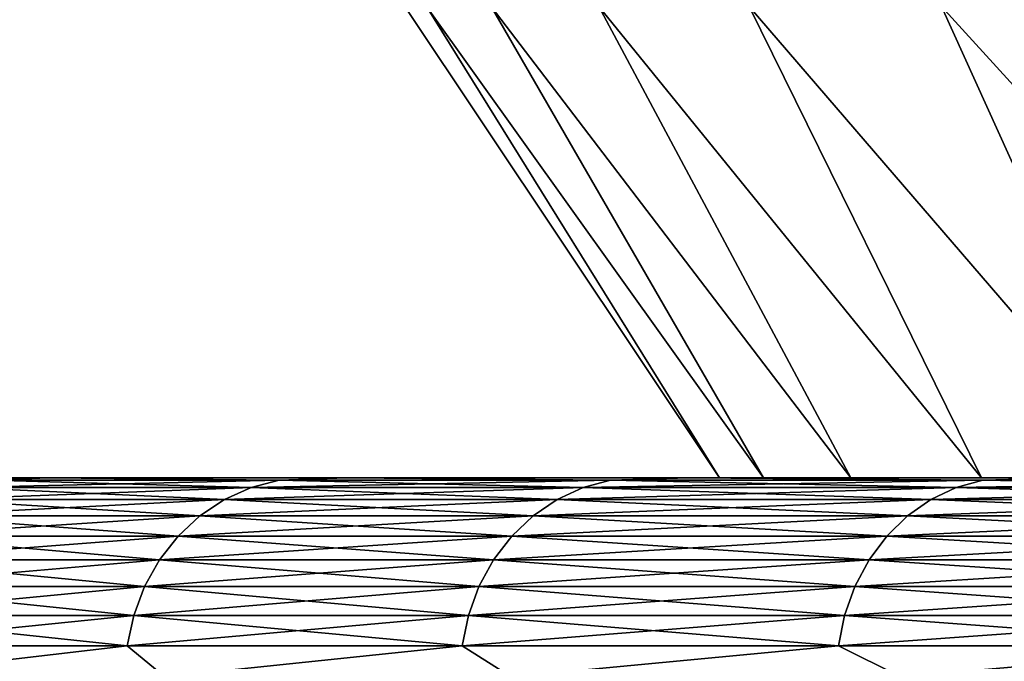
# Model space of a CAD drawing. Header units: metres. Extents: x -105 to 105, y -72 to 59.
# Tile 133 of 256: x -21.467 to -19.97, y -48.629 to -47.654. Entities that reach past the tile are written whole.
import ezdxf

# ---------------------------------------------------------------- set-up
doc = ezdxf.new("R2010")
doc.units = ezdxf.units.M
doc.layers.add('solid_509431_AD150_SW0001', color=7, linetype='CONTINUOUS')

msp = doc.modelspace()

# ---------------------------------------------------------------- linework, layer by layer
at = {"layer": 'solid_509431_AD150_SW0001'}
for points in [[(-20.881865, -47.633389, -6.25), (-20.403221, -48.349998, -6.83289), (-20.403221, -48.349998, -5.66711)], [(-20.881865, -47.633389, -6.25), (-20.849014, -47.633389, -7.420856), (-20.403221, -48.349998, -6.83289)], [(-20.849014, -47.633389, -5.079144), (-20.881865, -47.633389, -6.25), (-20.403221, -48.349998, -5.66711)], [(-20.849014, -47.633389, -7.420856), (-20.336672, -48.349998, -7.996703), (-20.403221, -48.349998, -6.83289)], [(-20.849014, -47.633389, -7.420856), (-20.750565, -47.633389, -8.588027), (-20.336672, -48.349998, -7.996703)], [(-20.849014, -47.633389, -5.079144), (-20.403221, -48.349998, -5.66711), (-20.336672, -48.349998, -4.503297)], [(-20.750565, -47.633389, -3.911973), (-20.849014, -47.633389, -5.079144), (-20.336672, -48.349998, -4.503297)], [(-20.750565, -47.633389, -8.588027), (-20.203783, -48.349998, -9.154882), (-20.336672, -48.349998, -7.996703)], [(-20.750565, -47.633389, -8.588027), (-20.586824, -47.633389, -9.747842), (-20.203783, -48.349998, -9.154882)], [(-20.750565, -47.633389, -3.911973), (-20.336672, -48.349998, -4.503297), (-20.203783, -48.349998, -3.345118)], [(-20.586824, -47.633389, -2.752158), (-20.750565, -47.633389, -3.911973), (-20.203783, -48.349998, -3.345118)], [(-20.586824, -47.633389, -9.747842), (-20.005001, -48.349998, -10.303526), (-20.203783, -48.349998, -9.154882)], [(-20.586824, -47.633389, -9.747842), (-20.358313, -47.633389, -10.896652), (-20.005001, -48.349998, -10.303526)], [(-20.586824, -47.633389, -2.752158), (-20.203783, -48.349998, -3.345118), (-20.005001, -48.349998, -2.196474)], [(-20.358313, -47.633389, -1.603348), (-20.586824, -47.633389, -2.752158), (-20.005001, -48.349998, -2.196474)], [(-20.358313, -47.633389, -10.896652), (-19.740957, -48.349998, -11.439003), (-20.005001, -48.349998, -10.303526)], [(-20.358313, -47.633389, -10.896652), (-20.065746, -47.633389, -12.030842), (-19.740957, -48.349998, -11.439003)], [(-20.358313, -47.633389, -1.603348), (-20.005001, -48.349998, -2.196474), (-19.740957, -48.349998, -1.060997)], [(-20.065746, -47.633389, -0.469158), (-20.358313, -47.633389, -1.603348), (-19.740957, -48.349998, -1.060997)], [(-20.065746, -47.633389, -12.030842), (-19.412535, -48.349998, -12.557506), (-19.740957, -48.349998, -11.439003)], [(-20.065746, -47.633389, -12.030842), (-19.710045, -47.633389, -13.146843), (-19.412535, -48.349998, -12.557506)], [(-20.065746, -47.633389, -0.469158), (-19.740957, -48.349998, -1.060997), (-19.412535, -48.349998, 0.057506)], [(-19.710045, -47.633389, 0.646843), (-20.065746, -47.633389, -0.469158), (-19.412535, -48.349998, 0.057506)], [(-20.403221, -48.349998, -6.83289), (-22.661766, -48.349998, -7.520773), (-22.697371, -48.349998, -6.25)], [(-20.403221, -48.349998, -5.66711), (-22.697371, -48.349998, -6.25), (-22.661766, -48.349998, -4.979227)], [(-20.403221, -48.349998, -5.66711), (-20.403221, -48.349998, -6.83289), (-22.697371, -48.349998, -6.25)], [(-20.336672, -48.349998, -7.996703), (-22.554886, -48.349998, -8.789244), (-22.661766, -48.349998, -7.520773)], [(-20.403221, -48.349998, -6.83289), (-20.336672, -48.349998, -7.996703), (-22.661766, -48.349998, -7.520773)], [(-20.336672, -48.349998, -4.503297), (-22.661766, -48.349998, -4.979227), (-22.554886, -48.349998, -3.710756)], [(-20.336672, -48.349998, -4.503297), (-20.403221, -48.349998, -5.66711), (-22.661766, -48.349998, -4.979227)], [(-20.203783, -48.349998, -9.154882), (-22.37698, -48.349998, -10.050183), (-22.554886, -48.349998, -8.789244)], [(-20.336672, -48.349998, -7.996703), (-20.203783, -48.349998, -9.154882), (-22.554886, -48.349998, -8.789244)], [(-20.203783, -48.349998, -3.345118), (-22.554886, -48.349998, -3.710756), (-22.37698, -48.349998, -2.449817)], [(-20.203783, -48.349998, -3.345118), (-20.336672, -48.349998, -4.503297), (-22.554886, -48.349998, -3.710756)], [(-20.005001, -48.349998, -10.303526), (-22.128712, -48.349998, -11.298835), (-22.37698, -48.349998, -10.050183)], [(-20.203783, -48.349998, -9.154882), (-20.005001, -48.349998, -10.303526), (-22.37698, -48.349998, -10.050183)], [(-20.005001, -48.349998, -2.196474), (-22.37698, -48.349998, -2.449817), (-22.128712, -48.349998, -1.201165)], [(-20.005001, -48.349998, -2.196474), (-20.203783, -48.349998, -3.345118), (-22.37698, -48.349998, -2.449817)], [(-19.740957, -48.349998, -11.439003), (-21.810785, -48.349998, -12.531737), (-22.128712, -48.349998, -11.298835)], [(-20.005001, -48.349998, -10.303526), (-19.740957, -48.349998, -11.439003), (-22.128712, -48.349998, -11.298835)], [(-19.740957, -48.349998, -1.060997), (-22.128712, -48.349998, -1.201165), (-21.810785, -48.349998, 0.031737)], [(-19.740957, -48.349998, -1.060997), (-20.005001, -48.349998, -2.196474), (-22.128712, -48.349998, -1.201165)], [(-19.020781, -48.349998, -13.655476), (-21.424225, -48.349998, -13.744877), (-21.810785, -48.349998, -12.531737)], [(-21.512196, -48.353733, -13.635146), (-21.810785, -48.349998, -12.531737), (-21.424225, -48.349998, -13.744877)], [(-19.412535, -48.349998, -12.557506), (-19.020781, -48.349998, -13.655476), (-21.810785, -48.349998, -12.531737)], [(-19.740957, -48.349998, -11.439003), (-19.412535, -48.349998, -12.557506), (-21.810785, -48.349998, -12.531737)], [(-19.412535, -48.349998, 0.057506), (-21.810785, -48.349998, 0.031737), (-21.424225, -48.349998, 1.244877)], [(-21.512196, -48.353733, 1.135146), (-21.424225, -48.349998, 1.244877), (-21.810785, -48.349998, 0.031737)], [(-19.412535, -48.349998, 0.057506), (-19.740957, -48.349998, -1.060997), (-21.810785, -48.349998, 0.031737)], [(-21.555759, -48.364861, -13.650102), (-21.512196, -48.353733, -13.635146), (-21.072699, -48.353733, -14.80899)], [(-21.115374, -48.364861, -14.826324), (-21.555759, -48.364861, -13.650102), (-21.072699, -48.353733, -14.80899)], [(-21.555759, -48.364861, 1.150102), (-21.115374, -48.364861, 2.326323), (-21.512196, -48.353733, 1.135146)], [(-21.072699, -48.353733, -14.80899), (-21.512196, -48.353733, -13.635146), (-21.424225, -48.349998, -13.744877)], [(-21.512196, -48.353733, 1.135146), (-21.072699, -48.353733, 2.308991), (-21.424225, -48.349998, 1.244877)], [(-21.115374, -48.364861, 2.326323), (-21.072699, -48.353733, 2.308991), (-21.512196, -48.353733, 1.135146)], [(-18.566996, -48.349998, -14.729259), (-20.970243, -48.349998, -14.93444), (-21.424225, -48.349998, -13.744877)], [(-21.072699, -48.353733, -14.80899), (-21.424225, -48.349998, -13.744877), (-20.970243, -48.349998, -14.93444)], [(-19.020781, -48.349998, -13.655476), (-18.566996, -48.349998, -14.729259), (-21.424225, -48.349998, -13.744877)], [(-18.566996, -48.349998, 2.229258), (-21.424225, -48.349998, 1.244877), (-20.970243, -48.349998, 2.434439)], [(-21.072699, -48.353733, 2.308991), (-20.970243, -48.349998, 2.434439), (-21.424225, -48.349998, 1.244877)], [(-19.020781, -48.349998, 1.155475), (-19.412535, -48.349998, 0.057506), (-21.424225, -48.349998, 1.244877)], [(-18.566996, -48.349998, 2.229258), (-19.020781, -48.349998, 1.155475), (-21.424225, -48.349998, 1.244877)], [(-21.115374, -48.364861, -14.826324), (-21.072699, -48.353733, -14.80899), (-20.569204, -48.353733, -15.956842)], [(-20.610859, -48.364861, -15.976499), (-21.115374, -48.364861, -14.826324), (-20.569204, -48.353733, -15.956842)], [(-21.115374, -48.364861, 2.326323), (-20.610859, -48.364861, 3.476499), (-21.072699, -48.353733, 2.308991)], [(-20.569204, -48.353733, -15.956842), (-21.072699, -48.353733, -14.80899), (-20.970243, -48.349998, -14.93444)], [(-21.072699, -48.353733, 2.308991), (-20.569204, -48.353733, 3.456842), (-20.970243, -48.349998, 2.434439)], [(-20.610859, -48.364861, 3.476499), (-20.569204, -48.353733, 3.456842), (-21.072699, -48.353733, 2.308991)], [(-18.052641, -48.349998, -15.775404), (-20.450294, -48.349998, -16.096626), (-20.970243, -48.349998, -14.93444)], [(-20.569204, -48.353733, -15.956842), (-20.970243, -48.349998, -14.93444), (-20.450294, -48.349998, -16.096626)], [(-18.566996, -48.349998, -14.729259), (-18.052641, -48.349998, -15.775404), (-20.970243, -48.349998, -14.93444)], [(-18.052641, -48.349998, 3.275404), (-20.970243, -48.349998, 2.434439), (-20.450294, -48.349998, 3.596626)], [(-20.569204, -48.353733, 3.456842), (-20.450294, -48.349998, 3.596626), (-20.970243, -48.349998, 2.434439)], [(-18.052641, -48.349998, 3.275404), (-18.566996, -48.349998, 2.229258), (-20.970243, -48.349998, 2.434439)], [(-20.610859, -48.364861, -15.976499), (-20.569204, -48.353733, -15.956842), (-20.003242, -48.353733, -17.075214)], [(-20.043751, -48.364861, -17.097136), (-20.610859, -48.364861, -15.976499), (-20.003242, -48.353733, -17.075214)], [(-20.610859, -48.364861, 3.476499), (-20.043751, -48.364861, 4.597136), (-20.569204, -48.353733, 3.456842)], [(-20.003242, -48.353733, -17.075214), (-20.569204, -48.353733, -15.956842), (-20.450294, -48.349998, -16.096626)], [(-20.569204, -48.353733, 3.456842), (-20.003242, -48.353733, 4.575214), (-20.450294, -48.349998, 3.596626)], [(-20.043751, -48.364861, 4.597136), (-20.003242, -48.353733, 4.575214), (-20.569204, -48.353733, 3.456842)], [(-17.479406, -48.349998, -16.79047), (-19.865963, -48.349998, -17.227892), (-20.450294, -48.349998, -16.096626)], [(-20.003242, -48.353733, -17.075214), (-20.450294, -48.349998, -16.096626), (-19.865963, -48.349998, -17.227892)], [(-18.052641, -48.349998, -15.775404), (-17.479406, -48.349998, -16.79047), (-20.450294, -48.349998, -16.096626)], [(-17.479406, -48.349998, 4.290471), (-20.450294, -48.349998, 3.596626), (-19.865963, -48.349998, 4.727892)], [(-20.003242, -48.353733, 4.575214), (-19.865963, -48.349998, 4.727892), (-20.450294, -48.349998, 3.596626)], [(-17.479406, -48.349998, 4.290471), (-18.052641, -48.349998, 3.275404), (-20.450294, -48.349998, 3.596626)], [(-20.043751, -48.364861, -17.097136), (-20.003242, -48.353733, -17.075214), (-19.376532, -48.353733, -18.160709)], [(-19.41577, -48.364861, -18.18483), (-20.043751, -48.364861, -17.097136), (-19.376532, -48.353733, -18.160709)], [(-20.043751, -48.364861, 4.597136), (-19.41577, -48.364861, 5.68483), (-20.003242, -48.353733, 4.575214)], [(-19.376532, -48.353733, -18.160709), (-20.003242, -48.353733, -17.075214), (-19.865963, -48.349998, -17.227892)], [(-20.003242, -48.353733, 4.575214), (-19.376532, -48.353733, 5.66071), (-19.865963, -48.349998, 4.727892)], [(-19.41577, -48.364861, 5.68483), (-19.376532, -48.353733, 5.66071), (-20.003242, -48.353733, 4.575214)], [(-21.597124, -48.383099, -13.664302), (-21.555759, -48.364861, -13.650102), (-21.115374, -48.364861, -14.826324)], [(-21.155891, -48.383099, -14.84278), (-21.597124, -48.383099, -13.664302), (-21.115374, -48.364861, -14.826324)], [(-21.597124, -48.383099, 1.164302), (-21.155891, -48.383099, 2.34278), (-21.555759, -48.364861, 1.150102)], [(-21.155891, -48.383099, 2.34278), (-21.115374, -48.364861, 2.326323), (-21.555759, -48.364861, 1.150102)], [(-21.155891, -48.383099, -14.84278), (-21.115374, -48.364861, -14.826324), (-20.610859, -48.364861, -15.976499)], [(-20.65041, -48.383099, -15.995163), (-21.155891, -48.383099, -14.84278), (-20.610859, -48.364861, -15.976499)], [(-21.155891, -48.383099, 2.34278), (-20.65041, -48.383099, 3.495163), (-21.115374, -48.364861, 2.326323)], [(-20.65041, -48.383099, 3.495163), (-20.610859, -48.364861, 3.476499), (-21.115374, -48.364861, 2.326323)], [(-20.65041, -48.383099, -15.995163), (-20.610859, -48.364861, -15.976499), (-20.043751, -48.364861, -17.097136)], [(-20.082212, -48.383099, -17.11795), (-20.65041, -48.383099, -15.995163), (-20.043751, -48.364861, -17.097136)], [(-20.65041, -48.383099, 3.495163), (-20.082212, -48.383099, 4.61795), (-20.610859, -48.364861, 3.476499)], [(-20.082212, -48.383099, 4.61795), (-20.043751, -48.364861, 4.597136), (-20.610859, -48.364861, 3.476499)], [(-20.082212, -48.383099, -17.11795), (-20.043751, -48.364861, -17.097136), (-19.41577, -48.364861, -18.18483)], [(-19.453028, -48.383099, -18.207731), (-20.082212, -48.383099, -17.11795), (-19.41577, -48.364861, -18.18483)], [(-20.082212, -48.383099, 4.61795), (-19.453028, -48.383099, 5.707731), (-20.043751, -48.364861, 4.597136)], [(-19.453028, -48.383099, 5.707731), (-19.41577, -48.364861, 5.68483), (-20.043751, -48.364861, 4.597136)], [(-21.635254, -48.407997, -13.677392), (-21.597124, -48.383099, -13.664302), (-21.155891, -48.383099, -14.84278)], [(-21.193243, -48.407997, -14.857951), (-21.635254, -48.407997, -13.677392), (-21.155891, -48.383099, -14.84278)], [(-21.635254, -48.407997, 1.177392), (-21.193243, -48.407997, 2.357952), (-21.597124, -48.383099, 1.164302)], [(-21.193243, -48.407997, 2.357952), (-21.155891, -48.383099, 2.34278), (-21.597124, -48.383099, 1.164302)], [(-21.193243, -48.407997, -14.857951), (-21.155891, -48.383099, -14.84278), (-20.65041, -48.383099, -15.995163)], [(-20.686869, -48.407997, -16.012369), (-21.193243, -48.407997, -14.857951), (-20.65041, -48.383099, -15.995163)], [(-21.193243, -48.407997, 2.357952), (-20.686869, -48.407997, 3.512369), (-21.155891, -48.383099, 2.34278)], [(-20.686869, -48.407997, 3.512369), (-20.65041, -48.383099, 3.495163), (-21.155891, -48.383099, 2.34278)], [(-20.686869, -48.407997, -16.012369), (-20.65041, -48.383099, -15.995163), (-20.082212, -48.383099, -17.11795)], [(-20.11767, -48.407997, -17.137138), (-20.686869, -48.407997, -16.012369), (-20.082212, -48.383099, -17.11795)], [(-20.686869, -48.407997, 3.512369), (-20.11767, -48.407997, 4.637138), (-20.65041, -48.383099, 3.495163)], [(-20.11767, -48.407997, 4.637138), (-20.082212, -48.383099, 4.61795), (-20.65041, -48.383099, 3.495163)], [(-20.11767, -48.407997, -17.137138), (-20.082212, -48.383099, -17.11795), (-19.453028, -48.383099, -18.207731)], [(-19.487373, -48.407997, -18.228844), (-20.11767, -48.407997, -17.137138), (-19.453028, -48.383099, -18.207731)], [(-20.11767, -48.407997, 4.637138), (-19.487373, -48.407997, 5.728844), (-20.082212, -48.383099, 4.61795)], [(-19.487373, -48.407997, 5.728844), (-19.453028, -48.383099, 5.707731), (-20.082212, -48.383099, 4.61795)], [(-21.669203, -48.438931, -13.689047), (-21.635254, -48.407997, -13.677392), (-21.193243, -48.407997, -14.857951)], [(-21.226498, -48.438931, -14.871458), (-21.669203, -48.438931, -13.689047), (-21.193243, -48.407997, -14.857951)], [(-21.669203, -48.438931, 1.189047), (-21.226498, -48.438931, 2.371458), (-21.635254, -48.407997, 1.177392)], [(-21.226498, -48.438931, 2.371458), (-21.193243, -48.407997, 2.357952), (-21.635254, -48.407997, 1.177392)], [(-21.226498, -48.438931, -14.871458), (-21.193243, -48.407997, -14.857951), (-20.686869, -48.407997, -16.012369)], [(-20.719328, -48.438931, -16.027687), (-21.226498, -48.438931, -14.871458), (-20.686869, -48.407997, -16.012369)], [(-21.226498, -48.438931, 2.371458), (-20.719328, -48.438931, 3.527687), (-21.193243, -48.407997, 2.357952)], [(-20.719328, -48.438931, 3.527687), (-20.686869, -48.407997, 3.512369), (-21.193243, -48.407997, 2.357952)], [(-20.719328, -48.438931, -16.027687), (-20.686869, -48.407997, -16.012369), (-20.11767, -48.407997, -17.137138)], [(-20.149237, -48.438931, -17.154221), (-20.719328, -48.438931, -16.027687), (-20.11767, -48.407997, -17.137138)], [(-20.719328, -48.438931, 3.527687), (-20.149237, -48.438931, 4.654221), (-20.686869, -48.407997, 3.512369)], [(-20.149237, -48.438931, 4.654221), (-20.11767, -48.407997, 4.637138), (-20.686869, -48.407997, 3.512369)], [(-20.149237, -48.438931, -17.154221), (-20.11767, -48.407997, -17.137138), (-19.487373, -48.407997, -18.228844)], [(-19.51795, -48.438931, -18.247639), (-20.149237, -48.438931, -17.154221), (-19.487373, -48.407997, -18.228844)], [(-20.149237, -48.438931, 4.654221), (-19.51795, -48.438931, 5.74764), (-20.11767, -48.407997, 4.637138)], [(-19.51795, -48.438931, 5.74764), (-19.487373, -48.407997, 5.728844), (-20.11767, -48.407997, 4.637138)], [(-21.69812, -48.475132, -13.698974), (-21.669203, -48.438931, -13.689047), (-21.226498, -48.438931, -14.871458)], [(-21.254824, -48.475132, -14.882963), (-21.69812, -48.475132, -13.698974), (-21.226498, -48.438931, -14.871458)], [(-21.69812, -48.475132, 1.198974), (-21.254824, -48.475132, 2.382964), (-21.669203, -48.438931, 1.189047)], [(-21.254824, -48.475132, 2.382964), (-21.226498, -48.438931, 2.371458), (-21.669203, -48.438931, 1.189047)], [(-21.254824, -48.475132, -14.882963), (-21.226498, -48.438931, -14.871458), (-20.719328, -48.438931, -16.027687)], [(-20.746979, -48.475132, -16.040735), (-21.254824, -48.475132, -14.882963), (-20.719328, -48.438931, -16.027687)], [(-21.254824, -48.475132, 2.382964), (-20.746979, -48.475132, 3.540735), (-21.226498, -48.438931, 2.371458)], [(-20.746979, -48.475132, 3.540735), (-20.719328, -48.438931, 3.527687), (-21.226498, -48.438931, 2.371458)], [(-20.746979, -48.475132, -16.040735), (-20.719328, -48.438931, -16.027687), (-20.149237, -48.438931, -17.154221)], [(-20.176125, -48.475132, -17.168774), (-20.746979, -48.475132, -16.040735), (-20.149237, -48.438931, -17.154221)], [(-20.746979, -48.475132, 3.540735), (-20.176125, -48.475132, 4.668773), (-20.719328, -48.438931, 3.527687)], [(-20.176125, -48.475132, 4.668773), (-20.149237, -48.438931, 4.654221), (-20.719328, -48.438931, 3.527687)], [(-20.176125, -48.475132, -17.168774), (-20.149237, -48.438931, -17.154221), (-19.51795, -48.438931, -18.247639)], [(-19.543997, -48.475132, -18.263651), (-20.176125, -48.475132, -17.168774), (-19.51795, -48.438931, -18.247639)], [(-20.176125, -48.475132, 4.668773), (-19.543997, -48.475132, 5.76365), (-20.149237, -48.438931, 4.654221)], [(-19.543997, -48.475132, 5.76365), (-19.51795, -48.438931, 5.74764), (-20.149237, -48.438931, 4.654221)], [(-21.721287, -48.515694, -13.706927), (-21.69812, -48.475132, -13.698974), (-21.254824, -48.475132, -14.882963)], [(-21.277517, -48.515694, -14.89218), (-21.721287, -48.515694, -13.706927), (-21.254824, -48.475132, -14.882963)], [(-21.721287, -48.515694, 1.206927), (-21.277517, -48.515694, 2.392181), (-21.69812, -48.475132, 1.198974)], [(-21.277517, -48.515694, 2.392181), (-21.254824, -48.475132, 2.382964), (-21.69812, -48.475132, 1.198974)], [(-21.277517, -48.515694, -14.89218), (-21.254824, -48.475132, -14.882963), (-20.746979, -48.475132, -16.040735)], [(-20.769129, -48.515694, -16.051188), (-21.277517, -48.515694, -14.89218), (-20.746979, -48.475132, -16.040735)], [(-21.277517, -48.515694, 2.392181), (-20.769129, -48.515694, 3.551188), (-21.254824, -48.475132, 2.382964)], [(-20.769129, -48.515694, 3.551188), (-20.746979, -48.475132, 3.540735), (-21.254824, -48.475132, 2.382964)], [(-20.769129, -48.515694, -16.051188), (-20.746979, -48.475132, -16.040735), (-20.176125, -48.475132, -17.168774)], [(-20.197666, -48.515694, -17.180429), (-20.769129, -48.515694, -16.051188), (-20.176125, -48.475132, -17.168774)], [(-20.769129, -48.515694, 3.551188), (-20.197666, -48.515694, 4.68043), (-20.746979, -48.475132, 3.540735)], [(-20.197666, -48.515694, 4.68043), (-20.176125, -48.475132, 4.668773), (-20.746979, -48.475132, 3.540735)], [(-20.197666, -48.515694, -17.180429), (-20.176125, -48.475132, -17.168774), (-19.543997, -48.475132, -18.263651)], [(-19.564863, -48.515694, -18.276476), (-20.197666, -48.515694, -17.180429), (-19.543997, -48.475132, -18.263651)], [(-20.197666, -48.515694, 4.68043), (-19.564863, -48.515694, 5.776477), (-20.176125, -48.475132, 4.668773)], [(-19.564863, -48.515694, 5.776477), (-19.543997, -48.475132, 5.76365), (-20.176125, -48.475132, 4.668773)], [(-21.738123, -48.559605, -13.712707), (-21.721287, -48.515694, -13.706927), (-21.277517, -48.515694, -14.89218)], [(-21.29401, -48.559605, -14.898879), (-21.738123, -48.559605, -13.712707), (-21.277517, -48.515694, -14.89218)], [(-21.738123, -48.559605, 1.212707), (-21.29401, -48.559605, 2.398879), (-21.721287, -48.515694, 1.206927)], [(-21.29401, -48.559605, 2.398879), (-21.277517, -48.515694, 2.392181), (-21.721287, -48.515694, 1.206927)], [(-21.29401, -48.559605, -14.898879), (-21.277517, -48.515694, -14.89218), (-20.769129, -48.515694, -16.051188)], [(-20.785227, -48.559605, -16.058784), (-21.29401, -48.559605, -14.898879), (-20.769129, -48.515694, -16.051188)], [(-21.29401, -48.559605, 2.398879), (-20.785227, -48.559605, 3.558785), (-21.277517, -48.515694, 2.392181)], [(-20.785227, -48.559605, 3.558785), (-20.769129, -48.515694, 3.551188), (-21.277517, -48.515694, 2.392181)], [(-20.785227, -48.559605, -16.058784), (-20.769129, -48.515694, -16.051188), (-20.197666, -48.515694, -17.180429)], [(-20.213322, -48.559605, -17.188902), (-20.785227, -48.559605, -16.058784), (-20.197666, -48.515694, -17.180429)], [(-20.785227, -48.559605, 3.558785), (-20.213322, -48.559605, 4.688902), (-20.769129, -48.515694, 3.551188)], [(-20.213322, -48.559605, 4.688902), (-20.197666, -48.515694, 4.68043), (-20.769129, -48.515694, 3.551188)], [(-20.213322, -48.559605, -17.188902), (-20.197666, -48.515694, -17.180429), (-19.564863, -48.515694, -18.276476)], [(-19.580029, -48.559605, -18.285799), (-20.213322, -48.559605, -17.188902), (-19.564863, -48.515694, -18.276476)], [(-20.213322, -48.559605, 4.688902), (-19.580029, -48.559605, 5.785799), (-20.197666, -48.515694, 4.68043)], [(-19.580029, -48.559605, 5.785799), (-19.564863, -48.515694, 5.776477), (-20.197666, -48.515694, 4.68043)], [(-21.748209, -48.605774, -13.716169), (-21.738123, -48.559605, -13.712707), (-21.29401, -48.559605, -14.898879)], [(-21.30389, -48.605774, -14.902892), (-21.748209, -48.605774, -13.716169), (-21.29401, -48.559605, -14.898879)], [(-21.748209, -48.605774, 1.21617), (-21.30389, -48.605774, 2.402893), (-21.738123, -48.559605, 1.212707)], [(-21.30389, -48.605774, 2.402893), (-21.29401, -48.559605, 2.398879), (-21.738123, -48.559605, 1.212707)], [(-21.30389, -48.605774, -14.902892), (-21.29401, -48.559605, -14.898879), (-20.785227, -48.559605, -16.058784)], [(-20.794872, -48.605774, -16.063337), (-21.30389, -48.605774, -14.902892), (-20.785227, -48.559605, -16.058784)], [(-21.30389, -48.605774, 2.402893), (-20.794872, -48.605774, 3.563337), (-21.29401, -48.559605, 2.398879)], [(-20.794872, -48.605774, 3.563337), (-20.785227, -48.559605, 3.558785), (-21.29401, -48.559605, 2.398879)], [(-20.794872, -48.605774, -16.063337), (-20.785227, -48.559605, -16.058784), (-20.213322, -48.559605, -17.188902)], [(-20.2227, -48.605774, -17.193979), (-20.794872, -48.605774, -16.063337), (-20.213322, -48.559605, -17.188902)], [(-20.794872, -48.605774, 3.563337), (-20.2227, -48.605774, 4.693978), (-20.785227, -48.559605, 3.558785)], [(-20.2227, -48.605774, 4.693978), (-20.213322, -48.559605, 4.688902), (-20.785227, -48.559605, 3.558785)], [(-20.2227, -48.605774, -17.193979), (-20.213322, -48.559605, -17.188902), (-19.580029, -48.559605, -18.285799)], [(-19.589113, -48.605774, -18.291384), (-20.2227, -48.605774, -17.193979), (-19.580029, -48.559605, -18.285799)], [(-20.2227, -48.605774, 4.693978), (-19.589113, -48.605774, 5.791383), (-20.213322, -48.559605, 4.688902)], [(-19.589113, -48.605774, 5.791383), (-19.580029, -48.559605, 5.785799), (-20.213322, -48.559605, 4.688902)], [(-21.748209, -48.605774, 1.21617), (-21.706823, -48.652618, 1.345546), (-21.30389, -48.605774, 2.402893)], [(-21.30389, -48.605774, -14.902892), (-21.706823, -48.652618, -13.845546), (-21.748209, -48.605774, -13.716169)], [(-21.30389, -48.605774, 2.402893), (-21.706823, -48.652618, 1.345546), (-21.24679, -48.652618, 2.550708)], [(-21.30389, -48.605774, -14.902892), (-21.24679, -48.652618, -15.050709), (-21.706823, -48.652618, -13.845546)], [(-21.30389, -48.605774, 2.402893), (-21.24679, -48.652618, 2.550708), (-20.794872, -48.605774, 3.563337)], [(-20.794872, -48.605774, -16.063337), (-21.24679, -48.652618, -15.050709), (-21.30389, -48.605774, -14.902892)], [(-20.794872, -48.605774, 3.563337), (-21.24679, -48.652618, 2.550708), (-20.719904, -48.652618, 3.72818)], [(-20.794872, -48.605774, -16.063337), (-20.719904, -48.652618, -16.22818), (-21.24679, -48.652618, -15.050709)], [(-20.794872, -48.605774, 3.563337), (-20.719904, -48.652618, 3.72818), (-20.2227, -48.605774, 4.693978)], [(-20.2227, -48.605774, -17.193979), (-20.719904, -48.652618, -16.22818), (-20.794872, -48.605774, -16.063337)], [(-20.2227, -48.605774, 4.693978), (-20.719904, -48.652618, 3.72818), (-20.127827, -48.652618, 4.874257)], [(-20.2227, -48.605774, -17.193979), (-20.127827, -48.652618, -17.374256), (-20.719904, -48.652618, -16.22818)], [(-20.2227, -48.605774, 4.693978), (-20.127827, -48.652618, 4.874257), (-19.589113, -48.605774, 5.791383)], [(-19.589113, -48.605774, -18.291384), (-20.127827, -48.652618, -17.374256), (-20.2227, -48.605774, -17.193979)], [(-19.589113, -48.605774, 5.791383), (-20.127827, -48.652618, 4.874257), (-19.47242, -48.652618, 5.985332)], [(-19.589113, -48.605774, -18.291384), (-19.47242, -48.652618, -18.485332), (-20.127827, -48.652618, -17.374256)]]:
    msp.add_3dface(points, dxfattribs=at)

doc.saveas('drawing.dxf')
